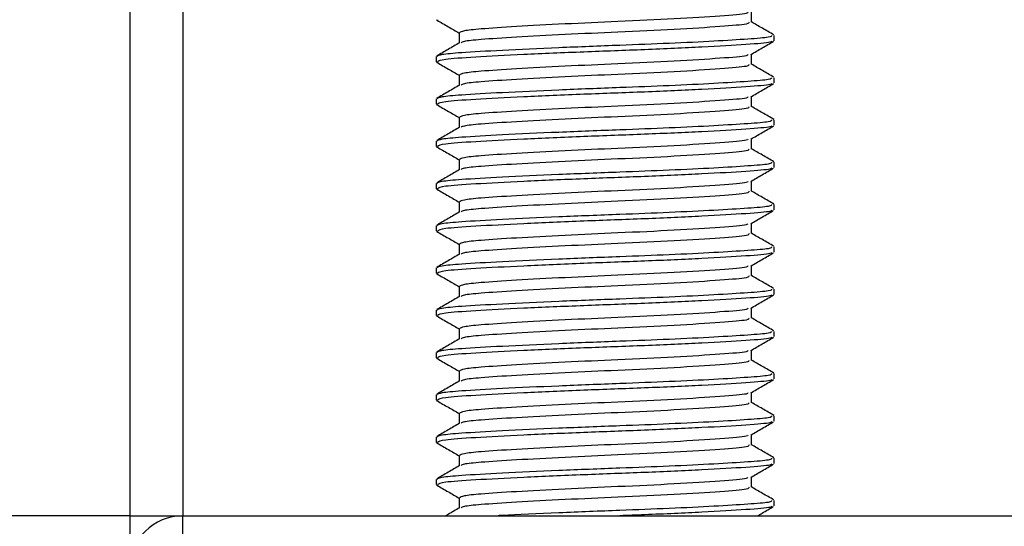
# Model space of a CAD drawing. Header units: millimetres. Extents: x 0 to 420, y 0 to 297.
# Tile 35 of 90: x 151.07 to 153.4, y 201.81 to 203. Entities that reach past the tile are written whole.
import ezdxf

# ---------------------------------------------------------------- set-up
doc = ezdxf.new("R2010")
doc.units = ezdxf.units.MM

msp = doc.modelspace()

# ---------------------------------------------------------------- linework, layer by layer
at = {"color": 7, "linetype": 'Continuous', "lineweight": 25}
for p, q in [((151.32652, 233.2057), (151.32652, 201.8307)), ((151.45152, 233.2057), (151.45152, 201.8307)), ((152.05186, 203.00358), (152.05625, 203.00283)), ((152.7974, 202.99798), (152.7974, 203.02236)), ((152.10565, 202.97298), (152.10565, 202.9487)), ((152.85152, 202.95427), (152.85152, 202.9668)), ((152.05152, 202.91675), (152.05152, 202.90425)), ((152.7974, 202.89798), (152.7974, 202.92236)), ((152.05186, 202.90358), (152.05625, 202.90283)), ((152.10565, 202.87298), (152.10565, 202.8487)), ((152.85152, 202.85427), (152.85152, 202.8668)), ((152.05152, 202.81675), (152.05152, 202.80425)), ((152.7974, 202.79798), (152.7974, 202.82236)), ((152.05186, 202.80358), (152.05625, 202.80283)), ((152.10565, 202.77298), (152.10565, 202.7487)), ((152.85152, 202.75427), (152.85152, 202.7668)), ((152.05152, 202.71675), (152.05152, 202.70425)), ((152.05186, 202.70358), (152.05625, 202.70283)), ((152.7974, 202.69798), (152.7974, 202.72236)), ((152.10565, 202.67298), (152.10565, 202.6487)), ((152.85152, 202.65427), (152.85152, 202.6668)), ((152.05152, 202.61675), (152.05152, 202.60425)), ((152.7974, 202.59798), (152.7974, 202.62236)), ((152.05186, 202.60358), (152.05625, 202.60283)), ((152.10565, 202.57298), (152.10565, 202.5487)), ((152.85152, 202.55427), (152.85152, 202.5668)), ((152.05152, 202.51675), (152.05152, 202.50425)), ((152.7974, 202.49798), (152.7974, 202.52236)), ((152.05186, 202.50358), (152.05625, 202.50283)), ((152.10565, 202.47298), (152.10565, 202.4487)), ((152.85152, 202.45427), (152.85152, 202.4668)), ((152.7974, 202.39798), (152.7974, 202.42236)), ((152.05152, 202.41675), (152.05152, 202.40425)), ((152.05186, 202.40358), (152.05625, 202.40283)), ((152.10565, 202.37298), (152.10565, 202.3487)), ((152.85152, 202.35427), (152.85152, 202.3668)), ((152.05152, 202.31675), (152.05152, 202.30425)), ((152.05186, 202.30358), (152.05625, 202.30283)), ((152.7974, 202.29798), (152.7974, 202.32236)), ((152.10565, 202.27298), (152.10565, 202.2487)), ((152.85152, 202.25427), (152.85152, 202.2668)), ((152.05152, 202.21675), (152.05152, 202.20425)), ((152.7974, 202.19798), (152.7974, 202.22236)), ((152.05186, 202.20358), (152.05625, 202.20283)), ((152.10565, 202.17298), (152.10565, 202.1487)), ((152.85152, 202.15427), (152.85152, 202.1668)), ((152.7974, 202.09798), (152.7974, 202.12236)), ((152.05152, 202.11675), (152.05152, 202.10425)), ((152.05186, 202.10358), (152.05625, 202.10283)), ((152.10565, 202.07298), (152.10565, 202.0487)), ((152.85152, 202.05427), (152.85152, 202.0668)), ((152.05152, 202.01675), (152.05152, 202.00425)), ((152.05186, 202.00358), (152.05625, 202.00283)), ((152.7974, 201.99798), (152.7974, 202.02236)), ((152.10565, 201.97298), (152.10565, 201.9487)), ((152.85152, 201.95427), (152.85152, 201.9668)), ((152.05152, 201.91675), (152.05152, 201.90425)), ((152.7974, 201.89798), (152.7974, 201.92236)), ((152.05186, 201.90358), (152.05625, 201.90283)), ((152.10565, 201.87298), (152.10565, 201.8487)), ((152.85152, 201.85427), (152.85152, 201.8668)), ((151.32652, 201.8307), (94.32652, 201.8307)), ((151.32652, 201.8307), (151.32652, 201.7207)), ((151.32652, 201.8307), (151.45152, 201.8307)), ((151.45152, 201.7307), (151.45152, 201.8307)), ((151.45152, 201.8307), (153.45152, 201.8307))]:
    msp.add_line(p, q, dxfattribs=at)
msp.add_arc((151.45152, 201.7057), 0.125, 90, 180, dxfattribs=at)
for points, knots in [([(152.05306, 203.00281), (152.06211, 202.99757), (152.07965, 202.98742), (152.09717, 202.97727), (152.10565, 202.97236)], [0, 0, 0, 0, 0.5163558, 1, 1, 1, 1]), ([(152.78918, 203.02142), (152.78869, 203.02046), (152.7871, 203.01732), (152.72731, 203.01273), (152.62032, 203.0057), (152.48642, 202.99963), (152.35344, 202.99383), (152.23766, 202.98746), (152.15766, 202.98241), (152.11272, 202.97761), (152.10873, 202.97449), (152.10679, 202.97298)], [0, 0, 0, 0, 0.0566683, 0.1867771, 0.3222071, 0.4544151, 0.5741791, 0.6974605, 0.8162551, 0.9109108, 1, 1, 1, 1]), ([(152.79174, 202.99803), (152.79148, 202.99652), (152.79086, 202.99281), (152.72802, 202.98772), (152.62013, 202.9807), (152.48646, 202.97463), (152.35346, 202.96883), (152.23754, 202.96246), (152.15806, 202.95741), (152.11579, 202.95306), (152.11183, 202.95041), (152.11027, 202.94936)], [0, 0, 0, 0, 0.0884933, 0.2179785, 0.3527595, 0.4843338, 0.6035239, 0.7262144, 0.8444398, 0.9386418, 1, 1, 1, 1]), ([(152.85054, 202.96793), (152.84148, 202.97317), (152.82377, 202.98342), (152.80605, 202.99368), (152.7974, 202.9987)], [0, 0, 0, 0, 0.5112595, 1, 1, 1, 1]), ([(152.84502, 202.9668), (152.84486, 202.96528), (152.84452, 202.9621), (152.7922, 202.95797), (152.71224, 202.95298), (152.60592, 202.9478), (152.47842, 202.94289), (152.33801, 202.93757), (152.20421, 202.93121), (152.11167, 202.92616), (152.05977, 202.92137), (152.05515, 202.91826), (152.05292, 202.91675)], [0, 0, 0, 0, 0.0865397, 0.1807239, 0.2782381, 0.3770459, 0.4725658, 0.5884558, 0.7077454, 0.8226984, 0.9142919, 1, 1, 1, 1]), ([(152.10684, 202.94939), (152.09778, 202.94414), (152.07967, 202.93365), (152.06157, 202.92317), (152.05251, 202.91793)], [0, 0, 0, 0, 0.4998987, 1, 1, 1, 1]), ([(152.84607, 202.95282), (152.84512, 202.95205), (152.84175, 202.94929), (152.78925, 202.94518), (152.68583, 202.93899), (152.54804, 202.93283), (152.3981, 202.92755), (152.25479, 202.92125), (152.13966, 202.91527), (152.06426, 202.91008), (152.0575, 202.90614), (152.05424, 202.90425)], [0, 0, 0, 0, 0.0459027, 0.1640029, 0.2864241, 0.4087912, 0.5269075, 0.6499103, 0.7714525, 0.8900034, 1, 1, 1, 1]), ([(152.79569, 202.92136), (152.80473, 202.92661), (152.82283, 202.93709), (152.84093, 202.94757), (152.84999, 202.95281)], [0, 0, 0, 0, 0.4999098, 1, 1, 1, 1]), ([(152.78918, 202.92142), (152.78869, 202.92046), (152.7871, 202.91732), (152.72731, 202.91273), (152.62032, 202.9057), (152.48642, 202.89963), (152.35344, 202.89383), (152.23766, 202.88746), (152.15766, 202.88241), (152.11272, 202.87761), (152.10873, 202.87449), (152.10679, 202.87298)], [0, 0, 0, 0, 0.0566683, 0.1867771, 0.3222071, 0.4544151, 0.5741791, 0.6974605, 0.8162551, 0.9109108, 1, 1, 1, 1]), ([(152.05306, 202.90281), (152.06211, 202.89757), (152.07965, 202.88742), (152.09717, 202.87727), (152.10565, 202.87236)], [0, 0, 0, 0, 0.5163558, 1, 1, 1, 1]), ([(152.79174, 202.89803), (152.79148, 202.89652), (152.79086, 202.89281), (152.72802, 202.88772), (152.62013, 202.8807), (152.48646, 202.87463), (152.35346, 202.86883), (152.23754, 202.86246), (152.15806, 202.85741), (152.11579, 202.85306), (152.11183, 202.85041), (152.11027, 202.84936)], [0, 0, 0, 0, 0.08849328, 0.2179785, 0.35275949, 0.48433382, 0.60352391, 0.72621442, 0.84443977, 0.93864183, 1, 1, 1, 1]), ([(152.85054, 202.86793), (152.84148, 202.87317), (152.82377, 202.88342), (152.80605, 202.89368), (152.7974, 202.8987)], [0, 0, 0, 0, 0.5112595, 1, 1, 1, 1]), ([(152.84502, 202.8668), (152.84486, 202.86528), (152.84452, 202.8621), (152.7922, 202.85797), (152.71224, 202.85298), (152.60592, 202.8478), (152.47842, 202.84289), (152.33801, 202.83757), (152.20421, 202.83121), (152.11167, 202.82616), (152.05977, 202.82137), (152.05515, 202.81826), (152.05292, 202.81675)], [0, 0, 0, 0, 0.0865397, 0.1807239, 0.2782381, 0.3770459, 0.4725658, 0.5884558, 0.7077454, 0.8226984, 0.9142919, 1, 1, 1, 1]), ([(152.10684, 202.84939), (152.09778, 202.84414), (152.07967, 202.83365), (152.06157, 202.82317), (152.05251, 202.81793)], [0, 0, 0, 0, 0.4998987, 1, 1, 1, 1]), ([(152.84607, 202.85282), (152.84512, 202.85205), (152.84175, 202.84929), (152.78925, 202.84518), (152.68583, 202.83899), (152.54804, 202.83283), (152.3981, 202.82755), (152.25479, 202.82125), (152.13966, 202.81527), (152.06426, 202.81008), (152.0575, 202.80614), (152.05424, 202.80425)], [0, 0, 0, 0, 0.0459027, 0.1640029, 0.2864241, 0.4087912, 0.5269075, 0.6499103, 0.7714525, 0.8900034, 1, 1, 1, 1]), ([(152.79569, 202.82136), (152.80473, 202.82661), (152.82283, 202.83709), (152.84093, 202.84757), (152.84999, 202.85281)], [0, 0, 0, 0, 0.4999098, 1, 1, 1, 1]), ([(152.78918, 202.82142), (152.78869, 202.82046), (152.7871, 202.81732), (152.72731, 202.81273), (152.62032, 202.8057), (152.48642, 202.79963), (152.35344, 202.79383), (152.23766, 202.78746), (152.15766, 202.78241), (152.11272, 202.77761), (152.10873, 202.77449), (152.10679, 202.77298)], [0, 0, 0, 0, 0.0566683, 0.1867771, 0.3222071, 0.4544151, 0.5741791, 0.6974605, 0.8162551, 0.9109108, 1, 1, 1, 1]), ([(152.05306, 202.80281), (152.06211, 202.79757), (152.07965, 202.78742), (152.09717, 202.77727), (152.10565, 202.77236)], [0, 0, 0, 0, 0.5163558, 1, 1, 1, 1]), ([(152.79174, 202.79803), (152.79148, 202.79652), (152.79086, 202.79281), (152.72802, 202.78772), (152.62013, 202.7807), (152.48646, 202.77463), (152.35346, 202.76883), (152.23754, 202.76246), (152.15806, 202.75741), (152.11579, 202.75306), (152.11183, 202.75041), (152.11027, 202.74936)], [0, 0, 0, 0, 0.0884933, 0.2179785, 0.3527595, 0.4843338, 0.6035239, 0.7262144, 0.8444398, 0.9386418, 1, 1, 1, 1]), ([(152.85054, 202.76793), (152.84148, 202.77317), (152.82377, 202.78342), (152.80605, 202.79368), (152.7974, 202.7987)], [0, 0, 0, 0, 0.5112595, 1, 1, 1, 1]), ([(152.10684, 202.74939), (152.09778, 202.74414), (152.07967, 202.73365), (152.06157, 202.72317), (152.05251, 202.71793)], [0, 0, 0, 0, 0.4998987, 1, 1, 1, 1]), ([(152.84502, 202.7668), (152.84486, 202.76528), (152.84452, 202.7621), (152.7922, 202.75797), (152.71224, 202.75298), (152.60592, 202.7478), (152.47842, 202.74289), (152.33801, 202.73757), (152.20421, 202.73121), (152.11167, 202.72616), (152.05977, 202.72137), (152.05515, 202.71826), (152.05292, 202.71675)], [0, 0, 0, 0, 0.08653971, 0.18072393, 0.27823806, 0.37704594, 0.47256582, 0.5884558, 0.70774541, 0.82269836, 0.91429192, 1, 1, 1, 1]), ([(152.84607, 202.75282), (152.84512, 202.75205), (152.84175, 202.74929), (152.78925, 202.74518), (152.68583, 202.73899), (152.54804, 202.73283), (152.3981, 202.72755), (152.25479, 202.72125), (152.13966, 202.71527), (152.06426, 202.71008), (152.0575, 202.70614), (152.05424, 202.70425)], [0, 0, 0, 0, 0.0459027, 0.1640029, 0.2864241, 0.4087912, 0.5269075, 0.6499103, 0.7714525, 0.8900034, 1, 1, 1, 1]), ([(152.79569, 202.72136), (152.80473, 202.72661), (152.82283, 202.73709), (152.84093, 202.74757), (152.84999, 202.75281)], [0, 0, 0, 0, 0.4999098, 1, 1, 1, 1]), ([(152.05306, 202.70281), (152.06211, 202.69757), (152.07965, 202.68742), (152.09717, 202.67727), (152.10565, 202.67236)], [0, 0, 0, 0, 0.5163558, 1, 1, 1, 1]), ([(152.78918, 202.72142), (152.78869, 202.72046), (152.7871, 202.71732), (152.72731, 202.71273), (152.62032, 202.7057), (152.48642, 202.69963), (152.35344, 202.69383), (152.23766, 202.68746), (152.15766, 202.68241), (152.11272, 202.67761), (152.10873, 202.67449), (152.10679, 202.67298)], [0, 0, 0, 0, 0.0566683, 0.1867771, 0.3222071, 0.4544151, 0.5741791, 0.6974605, 0.8162551, 0.9109108, 1, 1, 1, 1]), ([(152.79174, 202.69803), (152.79148, 202.69652), (152.79086, 202.69281), (152.72802, 202.68772), (152.62013, 202.6807), (152.48646, 202.67463), (152.35346, 202.66883), (152.23754, 202.66246), (152.15806, 202.65741), (152.11579, 202.65306), (152.11183, 202.65041), (152.11027, 202.64936)], [0, 0, 0, 0, 0.08849328, 0.2179785, 0.35275949, 0.48433382, 0.60352391, 0.72621442, 0.84443977, 0.93864183, 1, 1, 1, 1]), ([(152.85054, 202.66793), (152.84148, 202.67317), (152.82377, 202.68342), (152.80605, 202.69368), (152.7974, 202.6987)], [0, 0, 0, 0, 0.5112595, 1, 1, 1, 1]), ([(152.84502, 202.6668), (152.84486, 202.66528), (152.84452, 202.6621), (152.7922, 202.65797), (152.71224, 202.65298), (152.60592, 202.6478), (152.47842, 202.64289), (152.33801, 202.63757), (152.20421, 202.63121), (152.11167, 202.62616), (152.05977, 202.62137), (152.05515, 202.61826), (152.05292, 202.61675)], [0, 0, 0, 0, 0.0865397, 0.1807239, 0.2782381, 0.3770459, 0.4725658, 0.5884558, 0.7077454, 0.8226984, 0.9142919, 1, 1, 1, 1]), ([(152.10684, 202.64939), (152.09778, 202.64414), (152.07967, 202.63365), (152.06157, 202.62317), (152.05251, 202.61793)], [0, 0, 0, 0, 0.4998987, 1, 1, 1, 1]), ([(152.84607, 202.65282), (152.84512, 202.65205), (152.84175, 202.64929), (152.78925, 202.64518), (152.68583, 202.63899), (152.54804, 202.63283), (152.3981, 202.62755), (152.25479, 202.62125), (152.13966, 202.61527), (152.06426, 202.61008), (152.0575, 202.60614), (152.05424, 202.60425)], [0, 0, 0, 0, 0.04590273, 0.1640029, 0.2864241, 0.40879124, 0.5269075, 0.64991026, 0.77145249, 0.89000345, 1, 1, 1, 1]), ([(152.79569, 202.62136), (152.80473, 202.62661), (152.82283, 202.63709), (152.84093, 202.64757), (152.84999, 202.65281)], [0, 0, 0, 0, 0.4999098, 1, 1, 1, 1]), ([(152.78918, 202.62142), (152.78869, 202.62046), (152.7871, 202.61732), (152.72731, 202.61273), (152.62032, 202.6057), (152.48642, 202.59963), (152.35344, 202.59383), (152.23766, 202.58746), (152.15766, 202.58241), (152.11272, 202.57761), (152.10873, 202.57449), (152.10679, 202.57298)], [0, 0, 0, 0, 0.0566683, 0.1867771, 0.3222071, 0.4544151, 0.5741791, 0.6974605, 0.8162551, 0.9109108, 1, 1, 1, 1]), ([(152.05306, 202.60281), (152.06211, 202.59757), (152.07965, 202.58742), (152.09717, 202.57727), (152.10565, 202.57236)], [0, 0, 0, 0, 0.5163558, 1, 1, 1, 1]), ([(152.79174, 202.59803), (152.79148, 202.59652), (152.79086, 202.59281), (152.72802, 202.58772), (152.62013, 202.5807), (152.48646, 202.57463), (152.35346, 202.56883), (152.23754, 202.56246), (152.15806, 202.55741), (152.11579, 202.55306), (152.11183, 202.55041), (152.11027, 202.54936)], [0, 0, 0, 0, 0.0884933, 0.2179785, 0.3527595, 0.4843338, 0.6035239, 0.7262144, 0.8444398, 0.9386418, 1, 1, 1, 1]), ([(152.85054, 202.56793), (152.84148, 202.57317), (152.82377, 202.58342), (152.80605, 202.59368), (152.7974, 202.5987)], [0, 0, 0, 0, 0.5112595, 1, 1, 1, 1]), ([(152.84502, 202.5668), (152.84486, 202.56528), (152.84452, 202.5621), (152.7922, 202.55797), (152.71224, 202.55298), (152.60592, 202.5478), (152.47842, 202.54289), (152.33801, 202.53757), (152.20421, 202.53121), (152.11167, 202.52616), (152.05977, 202.52137), (152.05515, 202.51826), (152.05292, 202.51675)], [0, 0, 0, 0, 0.0865397, 0.1807239, 0.2782381, 0.3770459, 0.4725658, 0.5884558, 0.7077454, 0.8226984, 0.9142919, 1, 1, 1, 1]), ([(152.10684, 202.54939), (152.09778, 202.54414), (152.07967, 202.53365), (152.06157, 202.52317), (152.05251, 202.51793)], [0, 0, 0, 0, 0.4998987, 1, 1, 1, 1]), ([(152.84607, 202.55282), (152.84512, 202.55205), (152.84175, 202.54929), (152.78925, 202.54518), (152.68583, 202.53899), (152.54804, 202.53283), (152.3981, 202.52755), (152.25479, 202.52125), (152.13966, 202.51527), (152.06426, 202.51008), (152.0575, 202.50614), (152.05424, 202.50425)], [0, 0, 0, 0, 0.0459027, 0.1640029, 0.2864241, 0.4087912, 0.5269075, 0.6499103, 0.7714525, 0.8900034, 1, 1, 1, 1]), ([(152.79569, 202.52136), (152.80473, 202.52661), (152.82283, 202.53709), (152.84093, 202.54757), (152.84999, 202.55281)], [0, 0, 0, 0, 0.4999098, 1, 1, 1, 1]), ([(152.78918, 202.52142), (152.78869, 202.52046), (152.7871, 202.51732), (152.72731, 202.51273), (152.62032, 202.5057), (152.48642, 202.49963), (152.35344, 202.49383), (152.23766, 202.48746), (152.15766, 202.48241), (152.11272, 202.47761), (152.10873, 202.47449), (152.10679, 202.47298)], [0, 0, 0, 0, 0.0566683, 0.1867771, 0.3222071, 0.4544151, 0.5741791, 0.6974605, 0.8162551, 0.9109108, 1, 1, 1, 1]), ([(152.05306, 202.50281), (152.06211, 202.49757), (152.07965, 202.48742), (152.09717, 202.47727), (152.10565, 202.47236)], [0, 0, 0, 0, 0.5163558, 1, 1, 1, 1]), ([(152.79174, 202.49803), (152.79148, 202.49652), (152.79086, 202.49281), (152.72802, 202.48772), (152.62013, 202.4807), (152.48646, 202.47463), (152.35346, 202.46883), (152.23754, 202.46246), (152.15806, 202.45741), (152.11579, 202.45306), (152.11183, 202.45041), (152.11027, 202.44936)], [0, 0, 0, 0, 0.0884933, 0.2179785, 0.3527595, 0.4843338, 0.6035239, 0.7262144, 0.8444398, 0.9386418, 1, 1, 1, 1]), ([(152.85054, 202.46793), (152.84148, 202.47317), (152.82377, 202.48342), (152.80605, 202.49368), (152.7974, 202.4987)], [0, 0, 0, 0, 0.5112595, 1, 1, 1, 1]), ([(152.84502, 202.4668), (152.84486, 202.46528), (152.84452, 202.4621), (152.7922, 202.45797), (152.71224, 202.45298), (152.60592, 202.4478), (152.47842, 202.44289), (152.33801, 202.43757), (152.20421, 202.43121), (152.11167, 202.42616), (152.05977, 202.42137), (152.05515, 202.41826), (152.05292, 202.41675)], [0, 0, 0, 0, 0.0865397, 0.1807239, 0.2782381, 0.3770459, 0.4725658, 0.5884558, 0.7077454, 0.8226984, 0.9142919, 1, 1, 1, 1]), ([(152.10684, 202.44939), (152.09778, 202.44414), (152.07967, 202.43365), (152.06157, 202.42317), (152.05251, 202.41793)], [0, 0, 0, 0, 0.4998987, 1, 1, 1, 1]), ([(152.84607, 202.45282), (152.84512, 202.45205), (152.84175, 202.44929), (152.78925, 202.44518), (152.68583, 202.43899), (152.54804, 202.43283), (152.3981, 202.42755), (152.25479, 202.42125), (152.13966, 202.41527), (152.06426, 202.41008), (152.0575, 202.40614), (152.05424, 202.40425)], [0, 0, 0, 0, 0.0459027, 0.1640029, 0.2864241, 0.4087912, 0.5269075, 0.6499103, 0.7714525, 0.8900034, 1, 1, 1, 1]), ([(152.79569, 202.42136), (152.80473, 202.42661), (152.82283, 202.43709), (152.84093, 202.44757), (152.84999, 202.45281)], [0, 0, 0, 0, 0.4999098, 1, 1, 1, 1]), ([(152.78918, 202.42142), (152.78869, 202.42046), (152.7871, 202.41732), (152.72731, 202.41273), (152.62032, 202.4057), (152.48642, 202.39963), (152.35344, 202.39383), (152.23766, 202.38746), (152.15766, 202.38241), (152.11272, 202.37761), (152.10873, 202.37449), (152.10679, 202.37298)], [0, 0, 0, 0, 0.0566683, 0.1867771, 0.3222071, 0.4544151, 0.5741791, 0.6974605, 0.8162551, 0.9109108, 1, 1, 1, 1]), ([(152.05306, 202.40281), (152.06211, 202.39757), (152.07965, 202.38742), (152.09717, 202.37727), (152.10565, 202.37236)], [0, 0, 0, 0, 0.5163558, 1, 1, 1, 1]), ([(152.79174, 202.39803), (152.79148, 202.39652), (152.79086, 202.39281), (152.72802, 202.38772), (152.62013, 202.3807), (152.48646, 202.37463), (152.35346, 202.36883), (152.23754, 202.36246), (152.15806, 202.35741), (152.11579, 202.35306), (152.11183, 202.35041), (152.11027, 202.34936)], [0, 0, 0, 0, 0.0884933, 0.2179785, 0.3527595, 0.4843338, 0.6035239, 0.7262144, 0.8444398, 0.9386418, 1, 1, 1, 1]), ([(152.85054, 202.36793), (152.84148, 202.37317), (152.82377, 202.38342), (152.80605, 202.39368), (152.7974, 202.3987)], [0, 0, 0, 0, 0.5112595, 1, 1, 1, 1]), ([(152.84502, 202.3668), (152.84486, 202.36528), (152.84452, 202.3621), (152.7922, 202.35797), (152.71224, 202.35298), (152.60592, 202.3478), (152.47842, 202.34289), (152.33801, 202.33757), (152.20421, 202.33121), (152.11167, 202.32616), (152.05977, 202.32137), (152.05515, 202.31826), (152.05292, 202.31675)], [0, 0, 0, 0, 0.0865397, 0.1807239, 0.2782381, 0.3770459, 0.4725658, 0.5884558, 0.7077454, 0.8226984, 0.9142919, 1, 1, 1, 1]), ([(152.84607, 202.35282), (152.84512, 202.35205), (152.84175, 202.34929), (152.78925, 202.34518), (152.68583, 202.33899), (152.54804, 202.33283), (152.3981, 202.32755), (152.25479, 202.32125), (152.13966, 202.31527), (152.06426, 202.31008), (152.0575, 202.30614), (152.05424, 202.30425)], [0, 0, 0, 0, 0.0459027, 0.1640029, 0.2864241, 0.4087912, 0.5269075, 0.6499103, 0.7714525, 0.8900034, 1, 1, 1, 1]), ([(152.79569, 202.32136), (152.80473, 202.32661), (152.82283, 202.33709), (152.84093, 202.34757), (152.84999, 202.35281)], [0, 0, 0, 0, 0.4999098, 1, 1, 1, 1]), ([(152.10684, 202.34939), (152.09778, 202.34414), (152.07967, 202.33365), (152.06157, 202.32317), (152.05251, 202.31793)], [0, 0, 0, 0, 0.4998987, 1, 1, 1, 1]), ([(152.78918, 202.32142), (152.78869, 202.32046), (152.7871, 202.31732), (152.72731, 202.31273), (152.62032, 202.3057), (152.48642, 202.29963), (152.35344, 202.29383), (152.23766, 202.28746), (152.15766, 202.28241), (152.11272, 202.27761), (152.10873, 202.27449), (152.10679, 202.27298)], [0, 0, 0, 0, 0.0566683, 0.18677708, 0.32220712, 0.45441506, 0.57417912, 0.69746046, 0.81625514, 0.91091084, 1, 1, 1, 1]), ([(152.05306, 202.30281), (152.06211, 202.29757), (152.07965, 202.28742), (152.09717, 202.27727), (152.10565, 202.27236)], [0, 0, 0, 0, 0.5163558, 1, 1, 1, 1]), ([(152.79174, 202.29803), (152.79148, 202.29652), (152.79086, 202.29281), (152.72802, 202.28772), (152.62013, 202.2807), (152.48646, 202.27463), (152.35346, 202.26883), (152.23754, 202.26246), (152.15806, 202.25741), (152.11579, 202.25306), (152.11183, 202.25041), (152.11027, 202.24936)], [0, 0, 0, 0, 0.0884933, 0.2179785, 0.3527595, 0.4843338, 0.6035239, 0.7262144, 0.8444398, 0.9386418, 1, 1, 1, 1]), ([(152.85054, 202.26793), (152.84148, 202.27317), (152.82377, 202.28342), (152.80605, 202.29368), (152.7974, 202.2987)], [0, 0, 0, 0, 0.5112595, 1, 1, 1, 1]), ([(152.84502, 202.2668), (152.84486, 202.26528), (152.84452, 202.2621), (152.7922, 202.25797), (152.71224, 202.25298), (152.60592, 202.2478), (152.47842, 202.24289), (152.33801, 202.23757), (152.20421, 202.23121), (152.11167, 202.22616), (152.05977, 202.22137), (152.05515, 202.21826), (152.05292, 202.21675)], [0, 0, 0, 0, 0.0865397, 0.1807239, 0.2782381, 0.3770459, 0.4725658, 0.5884558, 0.7077454, 0.8226984, 0.9142919, 1, 1, 1, 1]), ([(152.10684, 202.24939), (152.09778, 202.24414), (152.07967, 202.23365), (152.06157, 202.22317), (152.05251, 202.21793)], [0, 0, 0, 0, 0.4998987, 1, 1, 1, 1]), ([(152.84607, 202.25282), (152.84512, 202.25205), (152.84175, 202.24929), (152.78925, 202.24518), (152.68583, 202.23899), (152.54804, 202.23283), (152.3981, 202.22755), (152.25479, 202.22125), (152.13966, 202.21527), (152.06426, 202.21008), (152.0575, 202.20614), (152.05424, 202.20425)], [0, 0, 0, 0, 0.0459027, 0.1640029, 0.2864241, 0.4087912, 0.5269075, 0.6499103, 0.7714525, 0.8900034, 1, 1, 1, 1]), ([(152.79569, 202.22136), (152.80473, 202.22661), (152.82283, 202.23709), (152.84093, 202.24757), (152.84999, 202.25281)], [0, 0, 0, 0, 0.4999098, 1, 1, 1, 1]), ([(152.78918, 202.22142), (152.78869, 202.22046), (152.7871, 202.21732), (152.72731, 202.21273), (152.62032, 202.2057), (152.48642, 202.19963), (152.35344, 202.19383), (152.23766, 202.18746), (152.15766, 202.18241), (152.11272, 202.17761), (152.10873, 202.17449), (152.10679, 202.17298)], [0, 0, 0, 0, 0.0566683, 0.18677708, 0.32220712, 0.45441506, 0.57417912, 0.69746046, 0.81625514, 0.91091084, 1, 1, 1, 1]), ([(152.05306, 202.20281), (152.06211, 202.19757), (152.07965, 202.18742), (152.09717, 202.17727), (152.10565, 202.17236)], [0, 0, 0, 0, 0.5163558, 1, 1, 1, 1]), ([(152.79174, 202.19803), (152.79148, 202.19652), (152.79086, 202.19281), (152.72802, 202.18772), (152.62013, 202.1807), (152.48646, 202.17463), (152.35346, 202.16883), (152.23754, 202.16246), (152.15806, 202.15741), (152.11579, 202.15306), (152.11183, 202.15041), (152.11027, 202.14936)], [0, 0, 0, 0, 0.0884933, 0.2179785, 0.3527595, 0.4843338, 0.6035239, 0.7262144, 0.8444398, 0.9386418, 1, 1, 1, 1]), ([(152.85054, 202.16793), (152.84148, 202.17317), (152.82377, 202.18342), (152.80605, 202.19368), (152.7974, 202.1987)], [0, 0, 0, 0, 0.51125952, 1, 1, 1, 1]), ([(152.84502, 202.1668), (152.84486, 202.16528), (152.84452, 202.1621), (152.7922, 202.15797), (152.71224, 202.15298), (152.60592, 202.1478), (152.47842, 202.14289), (152.33801, 202.13757), (152.20421, 202.13121), (152.11167, 202.12616), (152.05977, 202.12137), (152.05515, 202.11826), (152.05292, 202.11675)], [0, 0, 0, 0, 0.0865397, 0.1807239, 0.2782381, 0.3770459, 0.4725658, 0.5884558, 0.7077454, 0.8226984, 0.9142919, 1, 1, 1, 1]), ([(152.10684, 202.14939), (152.09778, 202.14414), (152.07967, 202.13365), (152.06157, 202.12317), (152.05251, 202.11793)], [0, 0, 0, 0, 0.4998987, 1, 1, 1, 1]), ([(152.84607, 202.15282), (152.84512, 202.15205), (152.84175, 202.14929), (152.78925, 202.14518), (152.68583, 202.13899), (152.54804, 202.13283), (152.3981, 202.12755), (152.25479, 202.12125), (152.13966, 202.11527), (152.06426, 202.11008), (152.0575, 202.10614), (152.05424, 202.10425)], [0, 0, 0, 0, 0.0459027, 0.1640029, 0.2864241, 0.4087912, 0.5269075, 0.6499103, 0.7714525, 0.8900034, 1, 1, 1, 1]), ([(152.79569, 202.12136), (152.80473, 202.12661), (152.82283, 202.13709), (152.84093, 202.14757), (152.84999, 202.15281)], [0, 0, 0, 0, 0.4999098, 1, 1, 1, 1]), ([(152.78918, 202.12142), (152.78869, 202.12046), (152.7871, 202.11732), (152.72731, 202.11273), (152.62032, 202.1057), (152.48642, 202.09963), (152.35344, 202.09383), (152.23766, 202.08746), (152.15766, 202.08241), (152.11272, 202.07761), (152.10873, 202.07449), (152.10679, 202.07298)], [0, 0, 0, 0, 0.0566683, 0.1867771, 0.3222071, 0.4544151, 0.5741791, 0.6974605, 0.8162551, 0.9109108, 1, 1, 1, 1]), ([(152.05306, 202.10281), (152.06211, 202.09757), (152.07965, 202.08742), (152.09717, 202.07727), (152.10565, 202.07236)], [0, 0, 0, 0, 0.5163558, 1, 1, 1, 1]), ([(152.79174, 202.09803), (152.79148, 202.09652), (152.79086, 202.09281), (152.72802, 202.08772), (152.62013, 202.0807), (152.48646, 202.07463), (152.35346, 202.06883), (152.23754, 202.06246), (152.15806, 202.05741), (152.11579, 202.05306), (152.11183, 202.05041), (152.11027, 202.04936)], [0, 0, 0, 0, 0.0884933, 0.2179785, 0.3527595, 0.4843338, 0.6035239, 0.7262144, 0.8444398, 0.9386418, 1, 1, 1, 1]), ([(152.85054, 202.06793), (152.84148, 202.07317), (152.82377, 202.08342), (152.80605, 202.09368), (152.7974, 202.0987)], [0, 0, 0, 0, 0.5112595, 1, 1, 1, 1]), ([(152.10684, 202.04939), (152.09778, 202.04414), (152.07967, 202.03365), (152.06157, 202.02317), (152.05251, 202.01793)], [0, 0, 0, 0, 0.4998987, 1, 1, 1, 1]), ([(152.84502, 202.0668), (152.84486, 202.06528), (152.84452, 202.0621), (152.7922, 202.05797), (152.71224, 202.05298), (152.60592, 202.0478), (152.47842, 202.04289), (152.33801, 202.03757), (152.20421, 202.03121), (152.11167, 202.02616), (152.05977, 202.02137), (152.05515, 202.01826), (152.05292, 202.01675)], [0, 0, 0, 0, 0.08653971, 0.18072393, 0.27823806, 0.37704594, 0.47256582, 0.5884558, 0.70774541, 0.82269836, 0.91429192, 1, 1, 1, 1]), ([(152.84607, 202.05282), (152.84512, 202.05205), (152.84175, 202.04929), (152.78925, 202.04518), (152.68583, 202.03899), (152.54804, 202.03283), (152.3981, 202.02755), (152.25479, 202.02125), (152.13966, 202.01527), (152.06426, 202.01008), (152.0575, 202.00614), (152.05424, 202.00425)], [0, 0, 0, 0, 0.0459027, 0.1640029, 0.2864241, 0.4087912, 0.5269075, 0.6499103, 0.7714525, 0.8900034, 1, 1, 1, 1]), ([(152.79569, 202.02136), (152.80473, 202.02661), (152.82283, 202.03709), (152.84093, 202.04757), (152.84999, 202.05281)], [0, 0, 0, 0, 0.4999098, 1, 1, 1, 1]), ([(152.05306, 202.00281), (152.06211, 201.99757), (152.07965, 201.98742), (152.09717, 201.97727), (152.10565, 201.97236)], [0, 0, 0, 0, 0.5163558, 1, 1, 1, 1]), ([(152.78918, 202.02142), (152.78869, 202.02046), (152.7871, 202.01732), (152.72731, 202.01273), (152.62032, 202.0057), (152.48642, 201.99963), (152.35344, 201.99383), (152.23766, 201.98746), (152.15766, 201.98241), (152.11272, 201.97761), (152.10873, 201.97449), (152.10679, 201.97298)], [0, 0, 0, 0, 0.0566683, 0.1867771, 0.3222071, 0.4544151, 0.5741791, 0.6974605, 0.8162551, 0.9109108, 1, 1, 1, 1]), ([(152.79174, 201.99803), (152.79148, 201.99652), (152.79086, 201.99281), (152.72802, 201.98772), (152.62013, 201.9807), (152.48646, 201.97463), (152.35346, 201.96883), (152.23754, 201.96246), (152.15806, 201.95741), (152.11579, 201.95306), (152.11183, 201.95041), (152.11027, 201.94936)], [0, 0, 0, 0, 0.0884933, 0.2179785, 0.3527595, 0.4843338, 0.6035239, 0.7262144, 0.8444398, 0.9386418, 1, 1, 1, 1]), ([(152.85054, 201.96793), (152.84148, 201.97317), (152.82377, 201.98342), (152.80605, 201.99368), (152.7974, 201.9987)], [0, 0, 0, 0, 0.5112595, 1, 1, 1, 1]), ([(152.84502, 201.9668), (152.84486, 201.96528), (152.84452, 201.9621), (152.7922, 201.95797), (152.71224, 201.95298), (152.60592, 201.9478), (152.47842, 201.94289), (152.33801, 201.93757), (152.20421, 201.93121), (152.11167, 201.92616), (152.05977, 201.92137), (152.05515, 201.91826), (152.05292, 201.91675)], [0, 0, 0, 0, 0.0865397, 0.1807239, 0.2782381, 0.3770459, 0.4725658, 0.5884558, 0.7077454, 0.8226984, 0.9142919, 1, 1, 1, 1]), ([(152.10684, 201.94939), (152.09778, 201.94414), (152.07967, 201.93365), (152.06157, 201.92317), (152.05251, 201.91793)], [0, 0, 0, 0, 0.49989867, 1, 1, 1, 1]), ([(152.84607, 201.95282), (152.84512, 201.95205), (152.84175, 201.94929), (152.78925, 201.94518), (152.68583, 201.93899), (152.54804, 201.93283), (152.3981, 201.92755), (152.25479, 201.92125), (152.13966, 201.91527), (152.06426, 201.91008), (152.0575, 201.90614), (152.05424, 201.90425)], [0, 0, 0, 0, 0.0459027, 0.1640029, 0.2864241, 0.4087912, 0.5269075, 0.6499103, 0.7714525, 0.8900034, 1, 1, 1, 1]), ([(152.79569, 201.92136), (152.80473, 201.92661), (152.82283, 201.93709), (152.84093, 201.94757), (152.84999, 201.95281)], [0, 0, 0, 0, 0.4999098, 1, 1, 1, 1]), ([(152.78918, 201.92142), (152.78869, 201.92046), (152.7871, 201.91732), (152.72731, 201.91273), (152.62032, 201.9057), (152.48642, 201.89963), (152.35344, 201.89383), (152.23766, 201.88746), (152.15766, 201.88241), (152.11272, 201.87761), (152.10873, 201.87449), (152.10679, 201.87298)], [0, 0, 0, 0, 0.0566683, 0.18677708, 0.32220712, 0.45441506, 0.57417912, 0.69746046, 0.81625514, 0.91091084, 1, 1, 1, 1]), ([(152.05306, 201.90281), (152.06211, 201.89757), (152.07965, 201.88742), (152.09717, 201.87727), (152.10565, 201.87236)], [0, 0, 0, 0, 0.51635581, 1, 1, 1, 1]), ([(152.79174, 201.89803), (152.79148, 201.89652), (152.79086, 201.89281), (152.72802, 201.88772), (152.62013, 201.8807), (152.48646, 201.87463), (152.35346, 201.86883), (152.23754, 201.86246), (152.15806, 201.85741), (152.11579, 201.85306), (152.11183, 201.85041), (152.11027, 201.84936)], [0, 0, 0, 0, 0.0884933, 0.2179785, 0.3527595, 0.4843338, 0.6035239, 0.7262144, 0.8444398, 0.9386418, 1, 1, 1, 1]), ([(152.85054, 201.86793), (152.84148, 201.87317), (152.82377, 201.88342), (152.80605, 201.89368), (152.7974, 201.8987)], [0, 0, 0, 0, 0.5112595, 1, 1, 1, 1]), ([(152.84502, 201.8668), (152.84486, 201.86528), (152.84452, 201.8621), (152.79221, 201.85797), (152.7122, 201.85298), (152.60605, 201.8478), (152.47792, 201.84288), (152.34035, 201.8376), (152.2379, 201.83301), (152.20159, 201.8309), (152.1982, 201.8307)], [0, 0, 0, 0, 0.120193, 0.2510032, 0.3864383, 0.5236702, 0.6563355, 0.8172924, 0.9829709, 1, 1, 1, 1]), ([(152.10684, 201.84939), (152.09778, 201.84414), (152.08703, 201.83791), (152.07628, 201.83169), (152.07458, 201.8307)], [0, 0, 0, 0, 0.8418497, 1, 1, 1, 1]), ([(152.84607, 201.85282), (152.84512, 201.85205), (152.84174, 201.84929), (152.78928, 201.84518), (152.68569, 201.83899), (152.57509, 201.83402), (152.50579, 201.83143), (152.48629, 201.8307)], [0, 0, 0, 0, 0.1005128, 0.3591158, 0.6271805, 0.8951268, 1, 1, 1, 1]), ([(152.81181, 201.8307), (152.81548, 201.83283), (152.8282, 201.8402), (152.84093, 201.84757), (152.84999, 201.85281)], [0, 0, 0, 0, 0.2887283, 1, 1, 1, 1])]:
    msp.add_open_spline(points, degree=3, knots=knots, dxfattribs=at)

doc.saveas('drawing.dxf')
